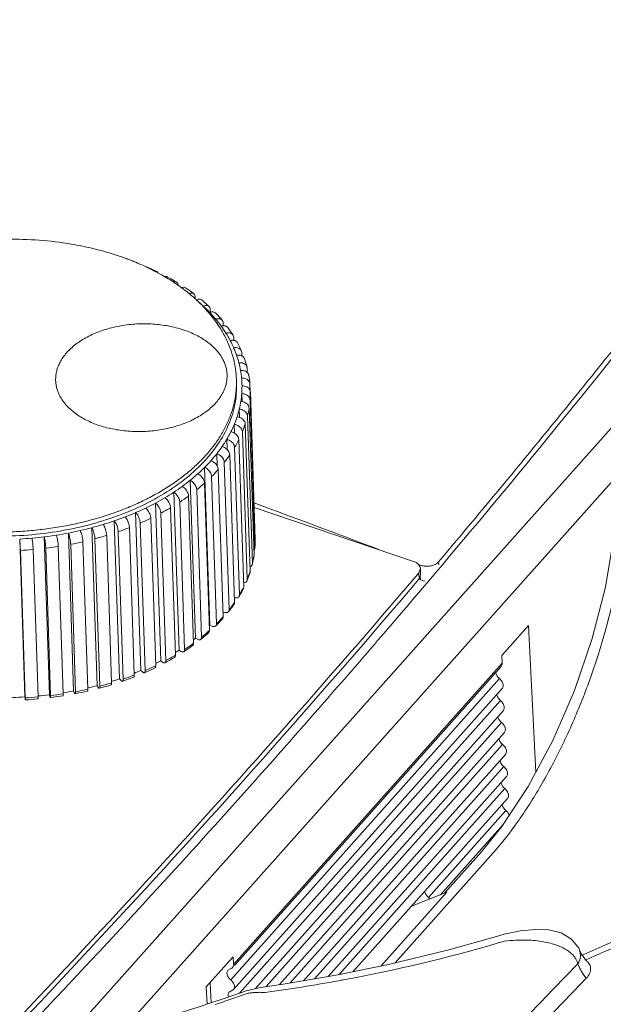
# Model space of a CAD drawing. Header units: millimetres. Extents: x -473 to 23648, y -382 to 1866.
# Tile 33 of 256: x 526 to 548, y 511 to 548. Entities that reach past the tile are written whole.
import ezdxf

# ---------------------------------------------------------------- set-up
doc = ezdxf.new("R2010")
doc.units = ezdxf.units.MM
doc.header["$LTSCALE"] = 80
doc.layers.get('0').update_dxf_attribs({"linetype": 'CONTINUOUS'})

msp = doc.modelspace()

# ---------------------------------------------------------------- linework, layer by layer
at = {"linetype": 'Continuous', "lineweight": 0}
for p, q in [((509.906, 490.039), (562.129, 548.647)), ((510.757, 488.993), (562.981, 547.602)), ((532.077, 537.893), (532.067, 537.9)), ((532.362, 537.672), (532.356, 537.677)), ((532.584, 537.554), (532.587, 537.472)), ((533.142, 537.088), (533.145, 536.979)), ((533.616, 536.586), (533.62, 536.487)), ((534.004, 536.054), (534.007, 535.946)), ((534.299, 535.497), (534.285, 535.562)), ((534.299, 535.497), (534.304, 535.369)), ((534.5, 534.922), (534.494, 534.962)), ((534.5, 534.922), (534.505, 534.758)), ((534.108, 534.346), (534.103, 534.501)), ((534.105, 534.417), (534.103, 534.501)), ((534.108, 534.347), (534.11, 534.261)), ((534.31, 534.266), (534.308, 534.353)), ((534.603, 534.336), (534.602, 534.346)), ((534.603, 534.336), (534.612, 534.064)), ((534.3, 533.98), (534.31, 533.686)), ((534.618, 534.04), (534.798, 528.599)), ((534.608, 533.743), (534.788, 528.302)), ((534.21, 533.408), (534.22, 533.103)), ((534.573, 533.447), (534.754, 528.006)), ((534.025, 532.844), (534.036, 532.509)), ((534.43, 532.859), (534.611, 527.418)), ((534.514, 533.152), (534.695, 527.711)), ((534.323, 532.568), (534.503, 527.127)), ((533.748, 532.293), (533.761, 531.915)), ((534.191, 532.281), (534.372, 526.84)), ((533.382, 531.761), (533.397, 531.304)), ((534.036, 531.998), (534.217, 526.557)), ((533.658, 531.448), (533.838, 526.007)), ((533.858, 531.72), (534.039, 526.279)), ((532.931, 531.255), (533.124, 525.425)), ((533.435, 531.183), (533.616, 525.742)), ((532.399, 530.779), (532.593, 524.949)), ((532.926, 530.674), (533.107, 525.233)), ((533.191, 530.924), (533.371, 525.483)), ((531.794, 530.339), (531.987, 524.509)), ((532.641, 530.433), (532.822, 524.991)), ((531.12, 529.941), (531.314, 524.111)), ((532.014, 529.978), (532.195, 524.536)), ((532.337, 530.2), (532.518, 524.759)), ((530.386, 529.587), (530.58, 523.757)), ((531.318, 529.565), (531.498, 524.124)), ((531.674, 529.766), (531.855, 524.325)), ((540.639, 527.784), (534.759, 529.776)), ((529.6, 529.282), (529.794, 523.452)), ((530.559, 529.199), (530.739, 523.758)), ((530.946, 529.376), (531.126, 523.935)), ((527.906, 528.833), (528.1, 523.003)), ((528.77, 529.03), (528.964, 523.2)), ((529.745, 528.884), (529.926, 523.443)), ((530.158, 529.035), (530.339, 523.594)), ((526.112, 528.613), (526.305, 522.783)), ((527.017, 528.693), (527.21, 522.864)), ((528.444, 528.514), (528.625, 523.073)), ((528.887, 528.623), (529.068, 523.182)), ((529.321, 528.747), (529.502, 523.306)), ((534.798, 528.599), (534.798, 528.595)), ((526.137, 528.191), (526.317, 522.75)), ((526.606, 528.226), (526.787, 522.784)), ((527.073, 528.275), (527.253, 522.834)), ((527.535, 528.34), (527.716, 522.899)), ((527.993, 528.42), (528.174, 522.978)), ((534.788, 528.302), (534.788, 528.289)), ((534.754, 528.006), (534.752, 527.983)), ((541.564, 527.66), (541.56, 527.77)), ((534.611, 527.418), (534.605, 527.377)), ((534.695, 527.711), (534.691, 527.679)), ((540.72, 527.235), (540.83, 527.365)), ((540.872, 527.651), (540.824, 527.669)), ((540.83, 527.365), (540.891, 527.523)), ((540.83, 527.365), (540.838, 527.131)), ((540.899, 527.289), (540.891, 527.523)), ((541.453, 527.372), (541.135, 526.995)), ((534.503, 527.127), (534.495, 527.079)), ((540.838, 527.131), (540.899, 527.289)), ((540.964, 527.083), (540.838, 527.131)), ((540.89, 527.111), (540.885, 527.255)), ((541.107, 526.962), (541.078, 526.928)), ((541.135, 526.995), (541.107, 526.962)), ((533.665, 525.905), (533.61, 525.921)), ((533.208, 525.392), (533.124, 525.425)), ((543.892, 524.31), (544.882, 525.422)), ((544.882, 525.422), (545.145, 520.005)), ((532.671, 524.911), (532.593, 524.949)), ((532.058, 524.467), (531.987, 524.509)), ((531.377, 524.063), (531.314, 524.111)), ((543.905, 524.026), (543.892, 524.31)), ((530.635, 523.706), (530.58, 523.757)), ((543.905, 524.026), (533.996, 512.905)), ((543.869, 523.912), (534.032, 512.873)), ((529.84, 523.397), (529.794, 523.452)), ((533.895, 512.339), (543.805, 523.46)), ((528.126, 522.943), (528.1, 523.003)), ((529, 523.142), (528.964, 523.2)), ((529.5, 523.356), (529.522, 523.362)), ((543.908, 523.1), (533.999, 511.979)), ((526.311, 522.72), (526.305, 522.783)), ((527.226, 522.802), (527.21, 522.864)), ((527.705, 522.823), (527.246, 522.759)), ((534.223, 511.85), (543.844, 522.648)), ((543.948, 522.288), (534.794, 512.015)), ((537.219, 522.447), (537.11, 522.323)), ((535.203, 512.094), (543.884, 521.836)), ((543.987, 521.476), (535.692, 512.166)), ((536.086, 512.229), (543.923, 521.024)), ((544.027, 520.664), (536.583, 512.31)), ((536.979, 512.375), (543.962, 520.212)), ((544.066, 519.852), (537.484, 512.465)), ((537.888, 512.539), (544.002, 519.4)), ((544.861, 519.472), (543.892, 517.999)), ((544.105, 519.04), (538.407, 512.644)), ((541.188, 515.386), (544.041, 518.588)), ((543.94, 518.072), (541.634, 515.483)), ((543.892, 517.999), (543.141, 517.068)), ((539.954, 512.968), (543.681, 517.151)), ((541.781, 515.542), (543.141, 517.067)), ((539.439, 512.854), (541.862, 515.574)), ((540.556, 515.057), (541.862, 515.574)), ((543.982, 514.022), (543.698, 513.943)), ((543.698, 513.943), (543.698, 513.943)), ((532.991, 512.077), (533.982, 513.189)), ((533.996, 512.905), (533.982, 513.189)), ((546.754, 513.444), (546.754, 513.445)), ((546.825, 513.291), (546.754, 513.444)), ((546.994, 513.063), (546.825, 513.291)), ((546.844, 513.241), (546.891, 513.262)), ((546.891, 513.262), (546.92, 513.275)), ((539.71, 512.91), (537.84, 512.529)), ((546.975, 513.072), (547.004, 513.085)), ((547.027, 513.033), (546.994, 513.063)), ((533.875, 512.745), (533.791, 512.698)), ((533.167, 511.492), (533.131, 512.233)), ((535.825, 512.186), (534.995, 512.064)), ((533.022, 511.444), (532.991, 512.077)), ((534.23, 511.853), (533.544, 511.618)), ((533.999, 511.979), (533.831, 511.886)), ((534.466, 511.935), (534.23, 511.853)), ((534.995, 512.064), (534.466, 511.935)), ((534.534, 511.846), (534.501, 511.835)), ((533.544, 511.618), (533.268, 511.525))]:
    msp.add_line(p, q, dxfattribs=at)
for points in [[(548.101, 529.871), (548.008, 528.615), (547.713, 526.834), (547.227, 524.941), (546.569, 523.024), (545.768, 521.173), (544.861, 519.472)], [(543.698, 513.943), (541.939, 513.448), (539.71, 512.91)], [(546.754, 513.445), (546.727, 513.506), (546.468, 513.846), (546.084, 514.072), (545.632, 514.181), (545.132, 514.2), (544.581, 514.145), (543.982, 514.022)], [(537.84, 512.529), (537.06, 512.388), (535.825, 512.186)], [(533.268, 511.525), (532.692, 511.335), (531.667, 511.009), (531.061, 510.824)]]:
    msp.add_lwpolyline(points, dxfattribs=at)
for centre, radius, start, end in [((255.61, 769.142), 374.379, 319.77504, 323.68181), ((526.314, 528.852), 10.779, 72.1153, 74.4475), ((526.471, 529.341), 10.266, 69.7001, 72.1152), ((526.562, 529.591), 10, 69.427, 69.6905), ((526.627, 529.763), 9.816, 68.1805, 69.4302), ((526.706, 529.961), 9.603, 67.6993, 68.1777), ((526.751, 530.07), 9.484, 67.1763, 67.6994), ((526.783, 530.146), 9.402, 66.9842, 67.1758), ((526.809, 530.209), 9.334, 66.5773, 66.9844), ((526.888, 530.388), 9.138, 65.1845, 66.5808), ((526.963, 530.552), 8.958, 64.8498, 65.181), ((526.99, 530.61), 8.895, 64.5455, 64.8498), ((527.108, 530.854), 8.623, 62.5082, 64.5586), ((527.028, 529.876), 9.557, 64.1791, 66.6473), ((527.213, 531.055), 8.397, 61.8267, 62.5075), ((527.289, 531.197), 8.236, 61.0618, 61.8269), ((527.393, 531.385), 8.02, 59.7767, 61.064), ((527.468, 531.514), 7.872, 59.5833, 59.7733), ((527.508, 531.583), 7.791, 58.9413, 59.5841), ((527.539, 530.868), 8.441, 58.9364, 61.6256), ((527.635, 531.791), 7.548, 56.9048, 58.9486), ((527.774, 532.006), 7.291, 55.8982, 56.8985), ((527.848, 532.115), 7.16, 55.2144, 55.8972), ((527.887, 532.172), 7.091, 55.0194, 55.2136), ((527.957, 532.272), 6.969, 53.8619, 55.0222), ((528.176, 532.568), 6.601, 50.7165, 53.7748), ((528.115, 531.769), 7.371, 53.1891, 56.1435), ((528.432, 532.881), 6.197, 48.3452, 50.6332), ((528.571, 533.039), 5.986, 47.3747, 48.3372), ((528.699, 532.748), 6.118, 46.8558, 50.1056), ((528.638, 533.112), 5.887, 46.6866, 47.3739), ((528.785, 533.266), 5.674, 43.9297, 46.6995), ((528.724, 532.534), 6.392, 46.8492, 50.112), ((529.05, 533.521), 5.306, 40.2784, 43.9381), ((528.987, 533.056), 5.697, 43.4471, 46.8504), ((529.359, 533.781), 4.902, 36.5458, 40.2923), ((533.246, 536.658), 0.339, 107.3505, 111.2056), ((529.301, 533.355), 5.263, 39.8468, 43.4395), ((529.325, 533.136), 5.542, 39.8394, 43.4463), ((529.569, 533.934), 4.643, 32.6048, 36.5609), ((529.571, 533.581), 4.911, 36.0831, 39.8405), ((529.854, 533.788), 4.56, 32.1213, 36.0745), ((530.087, 533.934), 4.286, 27.9991, 32.1145), ((529.876, 533.564), 4.843, 32.1139, 36.081), ((530.318, 534.058), 4.024, 23.6924, 27.9897), ((530.337, 533.83), 4.311, 23.6857, 27.9953), ((530.495, 534.136), 3.83, 19.2486, 23.6855), ((530.656, 534.193), 3.66, 14.6616, 19.2395), ((530.763, 534.221), 3.548, 9.9847, 14.6556), ((530.671, 533.962), 3.952, 14.6568, 19.2434), ((530.841, 534.236), 3.469, 5.2334, 9.9773), ((530.851, 534.003), 3.767, 5.2315, 9.9788), ((530.752, 534.39), 3.353, 359.2528, 0.4573), ((530.87, 534.238), 3.441, 1.9026, 5.2292), ((530.806, 534.243), 3.504, 350.9799, 355.6939), ((530.858, 534.239), 3.452, 355.695, 0.4545), ((531.046, 534.011), 3.571, 355.695, 0.4545), ((534.437, 534.034), 0.18, 1.9494, 9.7252), ((530.703, 534.259), 3.608, 346.3588, 350.98), ((530.573, 534.29), 3.742, 341.8472, 346.3609), ((530.886, 534.032), 3.733, 346.3588, 350.98), ((530.187, 534.434), 4.154, 333.2852, 337.4967), ((530.387, 534.351), 3.938, 337.492, 341.8514), ((530.559, 534.128), 4.074, 337.492, 341.8514), ((529.931, 534.562), 4.441, 329.2687, 333.2923), ((529.675, 534.713), 4.738, 325.416, 329.275), ((530.087, 534.346), 4.594, 329.2687, 333.2924), ((529.074, 535.155), 5.484, 318.2675, 321.7681), ((529.367, 534.925), 5.112, 321.7613, 325.4246), ((528.734, 535.456), 5.938, 314.9614, 318.2764), ((529.504, 534.721), 5.288, 321.7613, 325.4246), ((528.076, 536.154), 6.897, 308.8105, 311.8106), ((528.424, 535.766), 6.376, 311.8022, 314.968), ((528.85, 535.271), 6.143, 314.9614, 318.2764), ((527.769, 536.535), 7.387, 305.9466, 308.8165), ((528.169, 535.992), 7.135, 308.8105, 311.8106), ((527.148, 537.429), 8.476, 300.6134, 303.2314), ((527.435, 536.994), 7.955, 303.2262, 305.9541), ((526.597, 538.403), 9.596, 295.7142, 298.1241), ((526.847, 537.937), 9.067, 298.1197, 300.6198), ((527.505, 536.862), 8.229, 303.2262, 305.9541), ((241.734, -260.739), 843.234, 69.331551, 69.665742), ((526.14, 539.396), 10.689, 291.1664, 293.4087), ((526.343, 538.929), 10.18, 293.4051, 295.7195), ((526.897, 537.837), 9.379, 298.1197, 300.6198), ((525.791, 540.341), 11.697, 286.8954, 289.0065), ((525.942, 539.905), 11.235, 289.0037, 291.1707), ((526.376, 538.863), 10.531, 293.4051, 295.7195), ((525.412, 541.827), 13.232, 278.9226, 280.8664), ((525.467, 541.543), 12.942, 280.8648, 282.8368), ((525.552, 541.172), 12.561, 282.8341, 284.8469), ((525.651, 540.798), 12.174, 284.8447, 286.8988), ((525.961, 539.873), 11.622, 289.0037, 291.1707), ((525.338, 542.381), 13.79, 273.2165, 275.1067), ((525.349, 542.257), 13.666, 275.1055, 277.0076), ((525.371, 542.085), 13.492, 277.0065, 278.9245), ((525.469, 541.568), 13.389, 280.8648, 282.8368), ((525.66, 540.797), 12.594, 284.8447, 286.8988), ((531.115, 528.567), 3.683, 355.879, 0.4467), ((531.227, 528.57), 3.571, 355.8203, 0.3269), ((531.242, 528.57), 3.557, 0.3299, 0.4579), ((525.336, 542.435), 14.266, 273.2165, 275.1068), ((525.37, 542.128), 13.958, 277.0065, 278.9245), ((531.207, 528.571), 3.592, 355.6996, 355.8244), ((531.064, 528.592), 3.736, 346.3598, 350.6285), ((530.975, 528.581), 3.824, 346.8312, 351.0035), ((531.121, 528.582), 3.678, 350.6382, 350.9923), ((530.731, 528.69), 4.083, 337.4945, 341.2794), ((530.639, 528.677), 4.174, 338.1528, 341.8575), ((530.825, 528.657), 3.983, 341.2912, 341.8699), ((541.103, 528.26), 0.651, 249.2417, 253.326), ((228.136, 792.957), 410.421, 317.36761, 319.63237), ((530.552, 528.711), 4.267, 337.5142, 338.1641), ((541.201, 527.71), 0.67, 249.2847, 257.3396), ((530.253, 528.913), 4.611, 329.2725, 332.6042), ((530.186, 528.884), 4.673, 330.005, 333.2964), ((530.377, 528.848), 4.471, 332.6157, 333.3138), ((244.91, 778.074), 388.316, 319.27473, 319.70246), ((529.81, 529.191), 5.134, 324.7229, 325.4463), ((530.053, 528.96), 4.826, 329.2934, 330.0186), ((529.479, 529.352), 5.521, 321.7813, 322.5045), ((529.665, 529.295), 5.313, 321.7656, 324.7127), ((529.635, 529.234), 5.326, 322.4915, 325.4361), ((529.008, 529.852), 6.174, 314.9656, 317.6039), ((529.001, 529.759), 6.149, 315.6326, 318.2887), ((529.165, 529.707), 5.961, 317.6129, 318.2966), ((528.328, 530.578), 7.17, 308.8142, 311.2112), ((528.487, 530.395), 6.927, 311.2193, 311.8284), ((528.75, 529.802), 6.189, 314.6801, 314.9819), ((528.831, 529.922), 6.385, 314.9833, 315.6479), ((528.062, 530.579), 7.226, 308.0238, 308.8274), ((528.15, 530.677), 7.402, 308.8296, 309.4123), ((528.322, 530.47), 7.132, 309.4006, 311.8147), ((527.4, 531.509), 8.369, 302.1375, 303.2376), ((527.518, 531.542), 8.474, 303.2385, 303.7325), ((527.666, 531.45), 8.265, 303.2292, 305.4404), ((527.681, 531.301), 8.183, 303.7225, 305.9601), ((527.818, 531.235), 8.001, 305.4478, 305.9694), ((242.438, 780.203), 391.578, 318.83364, 319.27471), ((526.831, 532.497), 9.509, 296.838, 298.1282), ((527.062, 532.425), 9.413, 298.1219, 300.1923), ((527.079, 532.256), 9.312, 298.5302, 300.6267), ((527.198, 532.189), 9.14, 300.1991, 300.6324), ((526.359, 533.506), 10.624, 291.9911, 293.4114), ((526.545, 533.448), 10.559, 293.4067, 295.3729), ((526.573, 533.239), 10.418, 293.7311, 295.7274), ((526.659, 533.204), 10.29, 295.3789, 295.7298), ((526.944, 532.5), 9.591, 298.1312, 298.5383), ((526.001, 534.462), 11.644, 287.5978, 289.0084), ((526.114, 534.354), 11.624, 289.0085, 291.1644), ((526.134, 534.453), 11.645, 289.0047, 290.8975), ((526.223, 534.218), 11.393, 290.9027, 291.1788), ((526.448, 533.517), 10.722, 293.4166, 293.7427), ((525.607, 535.986), 13.22, 279.1734, 280.8667), ((525.65, 536.127), 13.389, 280.8648, 282.8368), ((525.752, 535.317), 12.536, 283.2417, 284.8477), ((525.787, 535.397), 12.717, 284.8493, 285.0373), ((525.837, 535.371), 12.609, 284.8453, 286.6915), ((525.849, 535.171), 12.483, 285.0321, 286.8998), ((525.899, 535.161), 12.391, 286.6958, 286.9049), ((525.529, 536.598), 13.837, 271.3311, 273.2171), ((525.517, 536.993), 14.266, 273.2165, 275.1068), ((525.522, 536.824), 14.171, 273.2178, 275.1051), ((525.543, 536.425), 13.663, 275.217, 277.0077), ((525.551, 536.687), 13.958, 277.0065, 278.9245), ((525.627, 536.091), 13.429, 280.8681, 280.9975), ((525.659, 535.93), 13.265, 280.994, 282.8388), ((237.176, 784.827), 398.584, 317.34663, 318.80744), ((531.492, 527.35), 15.899, 324.5877, 324.9821), ((540.905, 515.042), 0.445, 40.2421, 50.4823), ((208.621, 811.216), 437.146, 313.40222, 317.33936), ((219.829, 801.001), 422.301, 313.22894, 317.32731), ((527.594, 568.847), 57.466, 280.47402, 286.34097), ((528.613, 565.163), 53.644, 286.4044, 286.651), ((548.829, 513.777), 2.295, 201.5749, 202.9298), ((526.13, 576.456), 65.214, 277.9582, 280.37802), ((526.444, 574.675), 63.406, 280.38849, 280.53834), ((502.277, 603.793), 97.441, 288.95975, 289.31157), ((534.933, 509.514), 2.365, 95.9405, 99.7314), ((534.941, 509.435), 2.445, 92.2682, 95.9423), ((534.944, 509.382), 2.498, 88.668, 92.2737), ((534.944, 509.377), 2.503, 85.0643, 88.6738), ((507.957, 587.511), 80.197, 288.44021, 288.90121)]:
    msp.add_arc(centre, radius, start, end, dxfattribs=at)
for points, start_tangent, end_tangent in [([(541.56, 527.77), (546.894, 534.236), (552.041, 540.766), (557.001, 547.358)], (0.644739, 0.764403), (0.592138, 0.805837)), ([(529.204, 539.237), (529.004, 539.29), (527.866, 539.525), (526.683, 539.653), (525.48, 539.672), (524.28, 539.583), (523.106, 539.386), (521.982, 539.086), (521.524, 538.928)], (-0.96334, 0.268282), (-0.938037, -0.346534)), ([(530.763, 538.652), (530.794, 538.655), (530.816, 538.649)], (0.962345, 0.271831), (0.918612, -0.395161)), ([(531.191, 538.478), (531.164, 538.486), (531.124, 538.482)], (-0.902675, 0.430323), (-0.959511, -0.28167)), ([(531.444, 538.29), (531.462, 538.297), (531.519, 538.304), (531.55, 538.294)], (0.909113, 0.41655), (0.883501, -0.468429)), ([(531.894, 538.098), (531.857, 538.111), (531.797, 538.106), (531.769, 538.095)], (-0.860685, 0.509138), (-0.911023, -0.412356)), ([(531.95, 537.979), (531.938, 538.045), (531.906, 538.09), (531.894, 538.098)], (-0.033188, 0.999449), (-0.860685, 0.509138)), ([(532.07, 537.886), (532.116, 537.903), (532.179, 537.907), (532.222, 537.89)], (0.900856, 0.434119), (0.833808, -0.552054)), ([(532.532, 537.67), (532.482, 537.691), (532.416, 537.69), (532.344, 537.663)], (-0.802477, 0.596684), (-0.88186, -0.471511)), ([(532.584, 537.554), (532.57, 537.62), (532.535, 537.667), (532.532, 537.67)], (-0.033188, 0.999449), (-0.802477, 0.596684)), ([(532.623, 537.442), (532.698, 537.467), (532.767, 537.466), (532.822, 537.44), (532.824, 537.439)], (0.90085, 0.434131), (0.766463, -0.642288)), ([(533.096, 537.198), (533.089, 537.204), (533.032, 537.232), (532.961, 537.234), (532.883, 537.212)], (-0.727292, 0.686329), (-0.917648, -0.397394)), ([(533.142, 537.088), (533.127, 537.154), (533.096, 537.198)], (-0.033188, 0.999449), (-0.727292, 0.686329)), ([(533.144, 536.981), (533.203, 536.993), (533.277, 536.988), (533.336, 536.959), (533.349, 536.947)], (0.954642, 0.297755), (0.685226, -0.728331)), ([(527.437, 534.495), (527.444, 534.633), (527.467, 534.778), (527.511, 534.933), (527.58, 535.099), (527.678, 535.272), (527.806, 535.445), (527.958, 535.609), (528.132, 535.763), (528.327, 535.906), (528.542, 536.038), (528.776, 536.157), (529.025, 536.262), (529.288, 536.352), (529.562, 536.426), (529.846, 536.485), (530.136, 536.526), (530.43, 536.551), (530.725, 536.558), (531.02, 536.548), (531.31, 536.52), (531.595, 536.476), (531.871, 536.414), (532.135, 536.337), (532.387, 536.244), (532.622, 536.137), (532.841, 536.015), (533.039, 535.882), (533.215, 535.737), (533.37, 535.58), (533.502, 535.414), (533.604, 535.245), (533.677, 535.082), (533.725, 534.927), (533.751, 534.78), (533.76, 534.642)], (-0.007991, 0.999968), (0.007991, -0.999968)), ([(533.58, 536.686), (533.561, 536.705), (533.5, 536.737), (533.425, 536.744), (533.342, 536.727)], (-0.63952, 0.768774), (-0.945452, -0.325761)), ([(533.54, 536.473), (533.62, 536.487)], (0.956788, 0.290785), (0.998962, 0.045554)), ([(533.616, 536.586), (533.601, 536.653), (533.58, 536.686)], (-0.033188, 0.999449), (-0.63952, 0.768774)), ([(533.62, 536.487), (533.625, 536.487), (533.702, 536.477), (533.765, 536.444), (533.791, 536.417)], (0.998962, 0.045554), (0.589151, -0.808023)), ([(534.103, 534.501), (533.994, 535.266), (533.717, 536.015), (533.48, 536.436)], (-0.033188, 0.999449), (-0.538536, 0.842602)), ([(533.978, 536.139), (533.946, 536.177), (533.882, 536.212), (533.803, 536.224), (533.717, 536.213)], (-0.532995, 0.846119), (-0.966597, -0.256301)), ([(534.004, 536.054), (533.988, 536.122), (533.978, 536.139)], (-0.033188, 0.999449), (-0.532995, 0.846119)), ([(533.871, 535.946), (533.959, 535.955), (534.008, 535.949)], (0.97499, 0.222248), (0.977584, -0.210545)), ([(534.008, 535.949), (534.04, 535.94), (534.104, 535.903), (534.143, 535.854)], (0.977584, -0.210545), (0.470083, -0.882622)), ([(534.285, 535.562), (534.283, 535.566), (534.24, 535.624), (534.174, 535.663), (534.092, 535.68), (534.002, 535.675)], (-0.400312, 0.916379), (-0.982061, -0.188563)), ([(534.111, 535.399), (534.202, 535.402), (534.285, 535.381), (534.305, 535.372)], (0.987887, 0.155178), (0.886536, -0.46266)), ([(534.305, 535.372), (534.351, 535.34), (534.395, 535.281), (534.402, 535.264)], (0.886536, -0.46266), (0.327582, -0.944823)), ([(534.494, 534.962), (534.483, 534.993), (534.439, 535.052), (534.371, 535.096), (534.288, 535.119), (534.196, 535.119)], (-0.25267, 0.967552), (-0.992527, -0.122024)), ([(533.76, 534.642), (533.753, 534.505), (533.73, 534.359), (533.686, 534.204), (533.617, 534.039), (533.518, 533.865), (533.39, 533.692), (533.239, 533.528), (533.065, 533.375), (532.87, 533.231), (532.654, 533.1), (532.421, 532.981), (532.172, 532.876), (531.909, 532.786), (531.634, 532.711), (531.351, 532.653), (531.061, 532.611), (530.767, 532.587), (530.471, 532.579), (530.177, 532.59), (529.886, 532.617), (529.602, 532.662), (529.326, 532.723), (529.061, 532.8), (528.81, 532.893), (528.574, 533.001), (528.356, 533.122), (528.158, 533.256), (527.981, 533.401), (527.826, 533.557), (527.695, 533.724), (527.593, 533.892), (527.52, 534.055), (527.472, 534.211), (527.446, 534.358), (527.437, 534.495)], (0.007991, -0.999968), (-0.007991, 0.999968)), ([(534.258, 534.837), (534.35, 534.833), (534.434, 534.808), (534.502, 534.762), (534.506, 534.758)], (0.996029, 0.08903), (0.707184, -0.70703)), ([(534.506, 534.758), (534.547, 534.701), (534.561, 534.655)], (0.707184, -0.70703), (0.174737, -0.984615)), ([(517.112, 533.937), (517.14, 533.609), (517.219, 533.202), (517.347, 532.801), (517.524, 532.411), (517.748, 532.031), (518.018, 531.664), (518.332, 531.312), (518.69, 530.977), (519.087, 530.662), (519.523, 530.367), (519.994, 530.094), (520.498, 529.846), (521.032, 529.624), (521.593, 529.428), (522.177, 529.261), (522.781, 529.122), (523.402, 529.014), (524.035, 528.936), (524.678, 528.888), (525.326, 528.872), (525.976, 528.887), (526.624, 528.933), (527.265, 529.011), (527.897, 529.118), (528.516, 529.256), (529.118, 529.423), (529.699, 529.617), (530.256, 529.839), (530.786, 530.086), (531.286, 530.357), (531.753, 530.651), (532.183, 530.966), (532.576, 531.3), (532.927, 531.652), (533.236, 532.018), (533.5, 532.397), (533.718, 532.787), (533.888, 533.186), (534.01, 533.592), (534.083, 534.003), (534.105, 534.346)], (0.033293, -0.999446), (0.013031, 0.999915)), ([(534.602, 534.346), (534.586, 534.407), (534.541, 534.47), (534.473, 534.517), (534.389, 534.546), (534.296, 534.552)], (-0.092854, 0.99568), (-0.998424, -0.056123)), ([(534.11, 534.261), (534.03, 533.499), (533.778, 532.748), (533.36, 532.024), (532.784, 531.341), (532.063, 530.714), (531.21, 530.155), (530.243, 529.675), (529.182, 529.285), (528.048, 528.992), (526.864, 528.803), (525.656, 528.72), (524.446, 528.747), (523.26, 528.881), (522.122, 529.121), (521.055, 529.462), (520.081, 529.896), (519.219, 530.415), (518.488, 531.009), (517.902, 531.664), (517.472, 532.369), (517.208, 533.108), (517.118, 533.781)], (0.007991, -0.999968), (-0.033635, 0.999434)), ([(534.608, 533.743), (534.591, 533.816), (534.546, 533.881), (534.478, 533.933), (534.393, 533.967), (534.3, 533.98)], (-0.033188, 0.999449), (-0.999953, 0.009717)), ([(534.31, 534.266), (534.403, 534.257), (534.488, 534.226), (534.556, 534.176), (534.601, 534.112), (534.615, 534.064)], (0.99973, 0.023232), (0.168176, -0.985757)), ([(534.267, 533.693), (534.359, 533.678), (534.444, 533.641), (534.511, 533.587), (534.556, 533.52), (534.573, 533.447)], (0.999084, -0.042798), (0.033188, -0.999449)), ([(534.514, 533.152), (534.497, 533.225), (534.453, 533.294), (534.385, 533.35), (534.302, 533.39), (534.21, 533.408)], (-0.033188, 0.999449), (-0.997101, 0.076086)), ([(534.323, 532.568), (534.306, 532.642), (534.263, 532.713), (534.197, 532.774), (534.115, 532.819), (534.025, 532.844)], (-0.033188, 0.999449), (-0.98964, 0.143573)), ([(534.129, 533.124), (534.22, 533.103), (534.303, 533.061), (534.37, 533.002), (534.414, 532.933), (534.43, 532.859)], (0.99397, -0.109653), (0.033188, -0.999449)), ([(533.898, 532.566), (533.986, 532.539), (534.067, 532.491), (534.132, 532.428), (534.175, 532.356), (534.191, 532.281)], (0.984045, -0.17792), (0.033188, -0.999449)), ([(534.036, 531.998), (534.02, 532.073), (533.978, 532.147), (533.914, 532.212), (533.835, 532.262), (533.748, 532.293)], (-0.033188, 0.999449), (-0.977104, 0.212763)), ([(533.658, 531.448), (533.642, 531.524), (533.602, 531.601), (533.541, 531.67), (533.465, 531.725), (533.382, 531.761)], (-0.033188, 0.999449), (-0.958761, 0.284212)), ([(533.576, 532.024), (533.661, 531.991), (533.739, 531.938), (533.801, 531.871), (533.842, 531.796), (533.858, 531.72)], (0.968716, -0.248173), (0.033188, -0.999449)), ([(533.167, 531.504), (533.248, 531.466), (533.321, 531.408), (533.381, 531.337), (533.42, 531.259), (533.435, 531.183)], (0.947099, -0.320941), (0.033188, -0.999449)), ([(532.675, 531.013), (532.75, 530.969), (532.819, 530.906), (532.875, 530.831), (532.912, 530.751), (532.926, 530.674)], (0.917969, -0.396652), (0.033188, -0.999449)), ([(533.191, 530.924), (533.176, 531.001), (533.138, 531.08), (533.08, 531.153), (533.009, 531.213), (532.931, 531.255)], (-0.033188, 0.999449), (-0.933565, 0.358408)), ([(532.641, 530.433), (532.627, 530.51), (532.592, 530.591), (532.538, 530.668), (532.472, 530.733), (532.399, 530.779)], (-0.033188, 0.999449), (-0.900094, 0.435695)), ([(532.014, 529.978), (532.002, 530.056), (531.969, 530.139), (531.92, 530.219), (531.86, 530.288), (531.794, 530.339)], (-0.033188, 0.999449), (-0.856501, 0.516146)), ([(532.105, 530.554), (532.175, 530.506), (532.238, 530.439), (532.29, 530.36), (532.324, 530.278), (532.337, 530.2)], (0.879696, -0.475536), (0.033188, -0.999449)), ([(531.318, 529.565), (531.306, 529.644), (531.277, 529.729), (531.233, 529.812), (531.179, 529.885), (531.12, 529.941)], (-0.033188, 0.999449), (-0.800489, 0.599348)), ([(531.465, 530.135), (531.528, 530.081), (531.585, 530.01), (531.631, 529.929), (531.662, 529.845), (531.674, 529.766)], (0.830207, -0.557455), (0.033188, -0.999449)), ([(530.559, 529.199), (530.548, 529.279), (530.523, 529.366), (530.485, 529.452), (530.438, 529.528), (530.386, 529.587)], (-0.033188, 0.999449), (-0.729389, 0.684099)), ([(530.76, 529.758), (530.816, 529.701), (530.866, 529.626), (530.907, 529.542), (530.934, 529.456), (530.946, 529.376)], (0.767001, -0.641646), (0.033188, -0.999449)), ([(529.745, 528.884), (529.736, 528.964), (529.715, 529.053), (529.683, 529.141), (529.643, 529.22), (529.6, 529.282)], (-0.033188, 0.999449), (-0.640438, 0.76801)), ([(529.999, 529.428), (530.046, 529.368), (530.09, 529.29), (530.125, 529.203), (530.149, 529.115), (530.158, 529.035)], (0.687308, -0.726366), (0.033188, -0.999449)), ([(544.512, 518.226), (544.572, 518.312), (545.432, 519.687), (546.233, 521.235), (546.94, 522.892), (547.532, 524.612), (547.984, 526.326), (548.28, 527.97), (548.408, 529.484)], (0.573845, 0.818964), (0.029488, 0.999565)), ([(527.993, 528.42), (527.987, 528.5), (527.973, 528.591), (527.954, 528.683), (527.931, 528.766), (527.906, 528.833)], (-0.033188, 0.999449), (-0.401511, 0.915854)), ([(528.342, 528.925), (528.372, 528.858), (528.399, 528.776), (528.421, 528.685), (528.437, 528.595), (528.444, 528.514)], (0.469, -0.883198), (0.033188, -0.999449)), ([(528.887, 528.623), (528.879, 528.704), (528.862, 528.794), (528.836, 528.884), (528.805, 528.965), (528.77, 529.03)], (-0.033188, 0.999449), (-0.531383, 0.847131)), ([(529.19, 529.15), (529.229, 529.086), (529.264, 529.005), (529.293, 528.916), (529.313, 528.827), (529.321, 528.747)], (0.588518, -0.808484), (0.033188, -0.999449)), ([(526.137, 528.191), (526.133, 528.273), (526.129, 528.364), (526.123, 528.458), (526.117, 528.543), (526.112, 528.613)], (-0.033188, 0.999449), (-0.091122, 0.99584)), ([(526.566, 528.646), (526.576, 528.576), (526.586, 528.491), (526.595, 528.398), (526.602, 528.307), (526.606, 528.226)], (0.173146, -0.984896), (0.033188, -0.999449)), ([(527.073, 528.275), (527.068, 528.356), (527.059, 528.448), (527.047, 528.54), (527.032, 528.625), (527.017, 528.693)], (-0.033188, 0.999449), (-0.252874, 0.967499)), ([(527.464, 528.756), (527.484, 528.688), (527.503, 528.604), (527.519, 528.512), (527.53, 528.421), (527.535, 528.34)], (0.329272, -0.944235), (0.033188, -0.999449)), ([(534.788, 528.289), (534.78, 528.254), (534.753, 528.211), (534.748, 528.206)], (-0.077763, -0.996972), (-0.708243, -0.705969)), ([(540.891, 527.523), (540.821, 527.675), (540.639, 527.784)], (-0.032463, 0.999473), (-0.947099, 0.320941)), ([(540.916, 527.636), (541.059, 527.609), (541.257, 527.617), (541.434, 527.674), (541.56, 527.77)], (0.957858, -0.287242), (0.644739, 0.764403)), ([(534.691, 527.679), (534.687, 527.664), (534.66, 527.622), (534.617, 527.591), (534.606, 527.586)], (-0.234112, -0.97221), (-0.921287, -0.388884)), ([(508.868, 493.733), (520.096, 504.733), (530.754, 515.947), (540.72, 527.235)], (0.726418, 0.687253), (0.647774, 0.761832)), ([(534.495, 527.079), (534.47, 527.041), (534.428, 527.013), (534.375, 526.999), (534.367, 526.998)], (-0.382848, -0.923811), (-0.996928, -0.07833)), ([(534.372, 526.84), (534.364, 526.794), (534.36, 526.785)], (0.033188, -0.999449), (-0.450629, -0.892711)), ([(534.039, 526.279), (534.031, 526.233), (534.02, 526.213)], (0.033188, -0.999449), (-0.566828, -0.823836)), ([(534.202, 526.496), (534.184, 526.473), (534.144, 526.448), (534.093, 526.437), (534.035, 526.442)], (-0.511837, -0.859083), (-0.977104, 0.212763)), ([(534.217, 526.557), (534.209, 526.511), (534.202, 526.496)], (0.033188, -0.999449), (-0.511837, -0.859083)), ([(533.817, 525.936), (533.807, 525.926), (533.769, 525.903), (533.72, 525.896), (533.665, 525.905)], (-0.616742, -0.787165), (-0.958761, 0.284212)), ([(533.838, 526.007), (533.831, 525.962), (533.817, 525.936)], (0.033188, -0.999449), (-0.616742, -0.787165)), ([(533.616, 525.742), (533.609, 525.696), (533.591, 525.667)], (0.033188, -0.999449), (-0.662824, -0.748775)), ([(533.107, 525.233), (533.1, 525.188), (533.079, 525.155), (533.078, 525.154)], (0.033188, -0.999449), (-0.74624, -0.665677)), ([(533.345, 525.406), (533.342, 525.404), (533.306, 525.384), (533.26, 525.38), (533.208, 525.392)], (-0.705891, -0.708321), (-0.933565, 0.358408)), ([(533.371, 525.483), (533.365, 525.438), (533.345, 525.406)], (0.033188, -0.999449), (-0.705891, -0.708321)), ([(532.791, 524.911), (532.762, 524.897), (532.719, 524.896), (532.671, 524.911)], (-0.78242, -0.622752), (-0.900094, 0.435695)), ([(532.822, 524.991), (532.816, 524.947), (532.795, 524.914), (532.791, 524.911)], (0.033188, -0.999449), (-0.78242, -0.622752)), ([(532.163, 524.455), (532.141, 524.446), (532.102, 524.448), (532.058, 524.467)], (-0.84086, -0.541252), (-0.856501, 0.516146)), ([(532.195, 524.536), (532.19, 524.493), (532.171, 524.461), (532.163, 524.455)], (0.033188, -0.999449), (-0.84086, -0.541252)), ([(532.518, 524.759), (532.512, 524.715), (532.492, 524.683), (532.486, 524.678)], (0.033188, -0.999449), (-0.813834, -0.581097)), ([(531.498, 524.124), (531.494, 524.081), (531.477, 524.051), (531.466, 524.043)], (0.033188, -0.999449), (-0.883556, -0.468326)), ([(531.855, 524.325), (531.85, 524.281), (531.832, 524.25), (531.822, 524.243)], (0.033188, -0.999449), (-0.86406, -0.503389)), ([(530.739, 523.758), (530.736, 523.715), (530.721, 523.686), (530.709, 523.678)], (0.033188, -0.999449), (-0.91335, -0.407176)), ([(531.126, 523.935), (531.122, 523.892), (531.107, 523.862), (531.095, 523.854)], (0.033188, -0.999449), (-0.899882, -0.436134)), ([(531.466, 524.043), (531.45, 524.037), (531.416, 524.042), (531.377, 524.063)], (-0.883556, -0.468326), (-0.800489, 0.599348)), ([(543.869, 523.912), (543.893, 523.951), (543.905, 524.026)], (0.663135, 0.7485), (-0.048489, 0.998824)), ([(529.9, 523.364), (529.893, 523.363), (529.868, 523.371), (529.84, 523.397)], (-0.93228, -0.361736), (-0.640438, 0.76801)), ([(529.926, 523.443), (529.923, 523.4), (529.912, 523.373), (529.9, 523.364)], (0.033188, -0.999449), (-0.93228, -0.361736)), ([(530.339, 523.594), (530.336, 523.551), (530.323, 523.523), (530.31, 523.514)], (0.033188, -0.999449), (-0.924059, -0.382249)), ([(530.709, 523.678), (530.698, 523.675), (530.668, 523.681), (530.635, 523.706)], (-0.91335, -0.407176), (-0.729389, 0.684099)), ([(543.666, 523.688), (543.705, 523.577)], (0.114968, -0.993369), (0.49943, -0.866354)), ([(543.705, 523.577), (543.805, 523.46)], (0.49943, -0.866354), (0.77118, -0.636618)), ([(543.909, 523.1), (543.916, 523.109), (543.945, 523.214), (543.904, 523.343), (543.805, 523.46)], (0.672065, 0.740492), (-0.77118, 0.636618)), ([(528.625, 523.073), (528.623, 523.031), (528.616, 523.004), (528.606, 522.997)], (0.033188, -0.999449), (-0.938525, -0.345212)), ([(529.046, 523.105), (529.042, 523.104), (529.023, 523.114), (529, 523.142)], (-0.940213, -0.340586), (-0.531383, 0.847131)), ([(529.068, 523.182), (529.066, 523.14), (529.057, 523.113), (529.046, 523.105)], (0.033188, -0.999449), (-0.940213, -0.340586)), ([(529.502, 523.306), (529.5, 523.263), (529.489, 523.236), (529.478, 523.228)], (0.033188, -0.999449), (-0.9378, -0.347175)), ([(526.317, 522.676), (526.314, 522.689), (526.311, 522.72)], (-0.603145, -0.797631), (-0.091122, 0.99584)), ([(526.317, 522.75), (526.318, 522.708), (526.318, 522.683), (526.317, 522.676)], (0.033188, -0.999449), (-0.603145, -0.797631)), ([(526.787, 522.784), (526.787, 522.742), (526.786, 522.717), (526.782, 522.71)], (0.033188, -0.999449), (-0.771853, -0.635801)), ([(527.245, 522.759), (527.244, 522.759), (527.236, 522.771), (527.226, 522.802)], (-0.864721, -0.502252), (-0.252874, 0.967499)), ([(527.253, 522.834), (527.253, 522.792), (527.25, 522.766), (527.245, 522.759)], (0.033188, -0.999449), (-0.864721, -0.502252)), ([(527.716, 522.899), (527.716, 522.856), (527.711, 522.83), (527.704, 522.824)], (0.033188, -0.999449), (-0.909556, -0.415581)), ([(528.158, 522.903), (528.156, 522.902), (528.142, 522.914), (528.126, 522.943)], (-0.930125, -0.367243), (-0.401511, 0.915854)), ([(528.174, 522.978), (528.173, 522.936), (528.167, 522.91), (528.158, 522.903)], (0.033188, -0.999449), (-0.930125, -0.367243)), ([(543.705, 522.876), (543.745, 522.765)], (0.114968, -0.993369), (0.49943, -0.866354)), ([(543.745, 522.765), (543.844, 522.648)], (0.49943, -0.866354), (0.77118, -0.636618)), ([(543.948, 522.288), (543.955, 522.297), (543.984, 522.402), (543.944, 522.531), (543.844, 522.648)], (0.672065, 0.740492), (-0.77118, 0.636618)), ([(543.745, 522.064), (543.784, 521.953)], (0.114968, -0.993369), (0.49943, -0.866354)), ([(543.784, 521.953), (543.884, 521.836)], (0.49943, -0.866354), (0.77118, -0.636618)), ([(543.987, 521.476), (543.994, 521.485), (544.024, 521.59), (543.983, 521.719), (543.884, 521.836)], (0.672065, 0.740492), (-0.77118, 0.636618)), ([(543.784, 521.252), (543.823, 521.141)], (0.114968, -0.993369), (0.49943, -0.866354)), ([(543.823, 521.141), (543.923, 521.024)], (0.49943, -0.866354), (0.77118, -0.636618)), ([(544.027, 520.664), (544.034, 520.673), (544.063, 520.778), (544.022, 520.907), (543.923, 521.024)], (0.672065, 0.740492), (-0.77118, 0.636618)), ([(543.824, 520.44), (543.863, 520.329)], (0.114968, -0.993369), (0.49943, -0.866354)), ([(543.863, 520.329), (543.962, 520.212)], (0.49943, -0.866354), (0.77118, -0.636618)), ([(544.066, 519.852), (544.073, 519.861), (544.102, 519.966), (544.062, 520.095), (543.962, 520.212)], (0.672065, 0.740492), (-0.77118, 0.636618)), ([(543.863, 519.628), (543.902, 519.517)], (0.114968, -0.993369), (0.49943, -0.866354)), ([(543.902, 519.517), (544.002, 519.4)], (0.49943, -0.866354), (0.77118, -0.636618)), ([(544.106, 519.04), (544.113, 519.049), (544.142, 519.154), (544.101, 519.283), (544.002, 519.4)], (0.672065, 0.740492), (-0.77118, 0.636618)), ([(543.903, 518.816), (543.942, 518.705)], (0.114968, -0.993369), (0.49943, -0.866354)), ([(543.942, 518.705), (544.041, 518.588)], (0.49943, -0.866354), (0.77118, -0.636618)), ([(544.167, 518.414), (544.162, 518.428), (544.113, 518.513), (544.041, 518.588)], (-0.328128, 0.944633), (-0.77118, 0.636618)), ([(543.681, 517.151), (544.449, 518.137)], (0.651955, 0.758258), (0.579469, 0.814994)), ([(541.05, 515.612), (541.051, 515.605), (541.096, 515.49), (541.188, 515.386)], (0.132792, -0.991144), (0.77118, -0.636618)), ([(546.92, 513.275), (547.799, 513.667), (549.171, 514.319), (550.504, 515.002)], (0.916537, 0.39995), (0.88307, 0.469241)), ([(547.004, 513.085), (548.295, 513.662), (549.582, 514.279), (550.607, 514.802)], (0.918081, 0.396393), (0.885499, 0.464642)), ([(546.274, 513.452), (546.109, 513.541), (545.914, 513.622), (545.687, 513.691), (545.426, 513.748), (545.127, 513.789), (544.79, 513.809), (544.41, 513.805), (543.984, 513.769)], (-0.84975, 0.527186), (-0.992673, -0.120835)), ([(546.519, 513.253), (546.41, 513.355), (546.274, 513.452)], (-0.676053, 0.736853), (-0.84975, 0.527186)), ([(546.695, 512.933), (546.66, 513.039), (546.602, 513.147), (546.519, 513.253)], (-0.226276, 0.974063), (-0.676053, 0.736853)), ([(546.695, 512.933), (546.788, 513.207), (546.754, 513.444)], (0.522659, 0.852542), (-0.365898, 0.930655)), ([(501.73, 468.527), (517.07, 483.189), (532.06, 497.992), (546.695, 512.933)], (0.728485, 0.685061), (0.693751, 0.720215)), ([(533.959, 512.791), (533.984, 512.83), (533.996, 512.905)], (0.663135, 0.7485), (-0.048489, 0.998824)), ([(547.008, 512.399), (546.834, 512.646), (546.716, 512.883)], (-0.647876, 0.761746), (-0.389671, 0.920954)), ([(547.027, 513.033), (547.105, 512.946), (547.164, 512.779), (547.135, 512.592), (547.008, 512.399)], (0.758556, -0.651608), (-0.693471, -0.720485)), ([(533.791, 512.698), (533.784, 512.69), (533.755, 512.584)], (-0.672065, -0.740492), (0.036698, -0.999326)), ([(533.755, 512.584), (533.796, 512.456), (533.895, 512.339)], (0.036698, -0.999326), (0.77118, -0.636618)), ([(533.875, 512.745), (533.942, 512.774), (533.959, 512.791)], (0.980891, 0.194558), (0.663135, 0.7485)), ([(507.845, 473.44), (517.198, 482.444), (532.283, 497.353), (547.008, 512.399)], (0.723864, 0.689943), (0.693415, 0.720538)), ([(533.895, 512.339), (533.995, 512.222), (534.035, 512.093), (534.006, 511.987), (533.999, 511.979)], (0.77118, -0.636618), (-0.672065, -0.740492)), ([(533.831, 511.886), (533.824, 511.878), (533.795, 511.772)], (-0.672065, -0.740492), (0.036698, -0.999326)), ([(533.795, 511.772), (533.806, 511.708)], (0.036698, -0.999326), (0.305135, -0.952309))]:
    msp.add_spline(points, degree=3, dxfattribs=dict(at, start_tangent=start_tangent, end_tangent=end_tangent))

doc.saveas('drawing.dxf')
